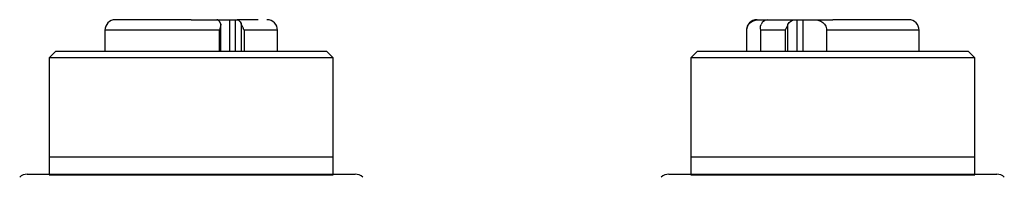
# Model space of a CAD drawing. Header units: inches. Extents: x 1.7 to 12.2, y 1.5 to 8.6.
# Tile 3 of 10: x 5.087 to 5.5473, y 6.1093 to 6.1829. Entities that reach past the tile are written whole.
import ezdxf

# ---------------------------------------------------------------- set-up
doc = ezdxf.new("R2010")
doc.units = ezdxf.units.IN
doc.header["$MEASUREMENT"] = 0

msp = doc.modelspace()

# ---------------------------------------------------------------- linework, layer by layer
at = {"color": 7, "linetype": 'Continuous', "lineweight": 25}
for p, q in [((5.17916, 6.18289), (5.18522, 6.18289)), ((5.18522, 6.18289), (5.18789, 6.18289)), ((5.18789, 6.18289), (5.18863, 6.18289)), ((5.43285, 6.18289), (5.43664, 6.18289)), ((5.44917, 6.18289), (5.45046, 6.18289)), ((5.45046, 6.18289), (5.45324, 6.18289)), ((5.45324, 6.18289), (5.45833, 6.18289)), ((5.18106, 6.16812), (5.18106, 6.1811)), ((5.12681, 6.17796), (5.12681, 6.16812)), ((5.20752, 6.16812), (5.20752, 6.17796)), ((5.42681, 6.17796), (5.42681, 6.16812)), ((5.42691, 6.16812), (5.42691, 6.17796)), ((5.43334, 6.17645), (5.43334, 6.16812)), ((5.44491, 6.17796), (5.4335, 6.17796)), ((5.46426, 6.17796), (5.46426, 6.16812)), ((5.50752, 6.16812), (5.50752, 6.17796)), ((5.10368, 6.16812), (5.10073, 6.16517)), ((5.10073, 6.16517), (5.10073, 6.11891)), ((5.2336, 6.16517), (5.10073, 6.16517)), ((5.23065, 6.16812), (5.10368, 6.16812)), ((5.2336, 6.16517), (5.23065, 6.16812)), ((5.2336, 6.11891), (5.2336, 6.16517)), ((5.40368, 6.16812), (5.40073, 6.16517)), ((5.40073, 6.16517), (5.40073, 6.11891)), ((5.5336, 6.16517), (5.40073, 6.16517)), ((5.53065, 6.16812), (5.40368, 6.16812)), ((5.5336, 6.16517), (5.53065, 6.16812)), ((5.5336, 6.11891), (5.5336, 6.16517)), ((5.10073, 6.11891), (5.2336, 6.11891)), ((5.40073, 6.11891), (5.5336, 6.11891)), ((5.10073, 6.11054), (5.2336, 6.11054)), ((5.40073, 6.11054), (5.5336, 6.11054))]:
    msp.add_line(p, q, dxfattribs=at)
at = {"color": 8, "linetype": 'Continuous', "lineweight": 25}
for p, q in [((5.18522, 6.16812), (5.18522, 6.18289)), ((5.18789, 6.16812), (5.18789, 6.18289)), ((5.45046, 6.16812), (5.45046, 6.18289)), ((5.45324, 6.16812), (5.45324, 6.18289)), ((5.19046, 6.1811), (5.19046, 6.16812)), ((5.44615, 6.16812), (5.44615, 6.18062)), ((5.1804, 6.17796), (5.12681, 6.17796)), ((5.1804, 6.16812), (5.1804, 6.17796)), ((5.20752, 6.17796), (5.19193, 6.17796)), ((5.19193, 6.17796), (5.19193, 6.16812)), ((5.42691, 6.17796), (5.42681, 6.17796)), ((5.4335, 6.16812), (5.4335, 6.17796)), ((5.44491, 6.17796), (5.44491, 6.16812)), ((5.50752, 6.17796), (5.46426, 6.17796))]:
    msp.add_line(p, q, dxfattribs=at)
at = {"color": 7, "linetype": 'Continuous', "lineweight": 25}
for centre, start, end in [((5.13173, 6.17796), 90, 180), ((5.2026, 6.17796), 0, 90), ((5.43173, 6.17796), 90, 180), ((5.5026, 6.17796), 0, 90), ((5.09046, 6.10587), 90, 135), ((5.24387, 6.10587), 45, 90), ((5.39046, 6.10587), 90, 135), ((5.54387, 6.10587), 45, 90)]:
    msp.add_arc(centre, 0.00492, start, end, dxfattribs=at)
for points in [[(5.16716, 6.18289), (5.14761, 6.18289), (5.13173, 6.18289), (5.13173, 6.18289)], [(5.18094, 6.1811), (5.18049, 6.18223), (5.17981, 6.18289), (5.17911, 6.18289)], [(5.18863, 6.18289), (5.18933, 6.18289), (5.19001, 6.18223), (5.19046, 6.1811)], [(5.43664, 6.18289), (5.43544, 6.18289), (5.43428, 6.18203), (5.43362, 6.18062)], [(5.44615, 6.18062), (5.44681, 6.18203), (5.44797, 6.18289), (5.44917, 6.18289)], [(5.18094, 6.1811), (5.18103, 6.18088), (5.18106, 6.18065), (5.18106, 6.18041)], [(5.43334, 6.17921), (5.43334, 6.17969), (5.43341, 6.18016), (5.43362, 6.18062)], [(5.4335, 6.17796), (5.43339, 6.17838), (5.43334, 6.17879), (5.43334, 6.17921)]]:
    msp.add_open_spline(points, degree=3, dxfattribs=at)
for points, knots in [([(5.16716, 6.18289), (5.16775, 6.18289), (5.16891, 6.18289), (5.17065, 6.18289), (5.17238, 6.18289), (5.17408, 6.18289), (5.17578, 6.18289), (5.17746, 6.18289), (5.17856, 6.18289), (5.17911, 6.18289)], [0, 0, 0, 0, 0.143727, 0.286586, 0.42892, 0.57108, 0.713414, 0.856273, 1, 1, 1, 1]), ([(5.19846, 6.18289), (5.19764, 6.18289), (5.19539, 6.18289), (5.19125, 6.18289), (5.18863, 6.18289)], [0, 0, 0, 0, 0.368124, 1, 1, 1, 1]), ([(5.42691, 6.17796), (5.42691, 6.17887), (5.4272, 6.17973), (5.42804, 6.18107), (5.42858, 6.18156), (5.42973, 6.18229), (5.43035, 6.18253), (5.43159, 6.18282), (5.43222, 6.18289), (5.43285, 6.18289)], [0, 0, 0, 0, 0.25, 0.25, 0.5, 0.5, 0.75, 0.75, 1, 1, 1, 1]), ([(5.43664, 6.18289), (5.43695, 6.18289), (5.43757, 6.18289), (5.4386, 6.18289), (5.43969, 6.18289), (5.44086, 6.18289), (5.44237, 6.18289), (5.44428, 6.18289), (5.44663, 6.18289), (5.44832, 6.18289), (5.44917, 6.18289)], [0, 0, 0, 0, 0.100218, 0.200075, 0.299827, 0.399732, 0.500046, 0.666829, 0.833084, 1, 1, 1, 1]), ([(5.45833, 6.18289), (5.45896, 6.18289), (5.45958, 6.18282), (5.46081, 6.18253), (5.46142, 6.1823), (5.46259, 6.18157), (5.46313, 6.18107), (5.46398, 6.17974), (5.46426, 6.17887), (5.46426, 6.17796)], [0, 0, 0, 0, 0.25, 0.25, 0.5, 0.5, 0.75, 0.75, 1, 1, 1, 1]), ([(5.45833, 6.18289), (5.45891, 6.18289), (5.46007, 6.18289), (5.46182, 6.18289), (5.46359, 6.18289), (5.46537, 6.18289), (5.46657, 6.18289), (5.46716, 6.18289)], [0, 0, 0, 0, 0.200511, 0.400256, 0.599744, 0.799489, 1, 1, 1, 1]), ([(5.5026, 6.18289), (5.5026, 6.18289), (5.49886, 6.18289), (5.48557, 6.18289), (5.47656, 6.18289), (5.46716, 6.18289)], [0, 0, 0, 0, 0.5, 0.5, 1, 1, 1, 1]), ([(5.1804, 6.17796), (5.1805, 6.17821), (5.18067, 6.17863), (5.18088, 6.17926), (5.18103, 6.17984), (5.18105, 6.18023), (5.18106, 6.18041)], [0, 0, 0, 0, 0.294514, 0.501281, 0.772683, 1, 1, 1, 1]), ([(5.19193, 6.17796), (5.19185, 6.17816), (5.19172, 6.17851), (5.19151, 6.17897), (5.19126, 6.17949), (5.19098, 6.18004), (5.19067, 6.18063), (5.19052, 6.18096), (5.19046, 6.1811)], [0, 0, 0, 0, 0.177254, 0.320709, 0.430366, 0.654593, 0.844112, 1, 1, 1, 1]), ([(5.44615, 6.18062), (5.44608, 6.18047), (5.44593, 6.18014), (5.44563, 6.17955), (5.44526, 6.17881), (5.44503, 6.17826), (5.44491, 6.17796)], [0, 0, 0, 0, 0.171183, 0.394704, 0.670919, 1, 1, 1, 1]), ([(5.10073, 6.11891), (5.10073, 6.11891), (5.10073, 6.11809), (5.10073, 6.11589), (5.10073, 6.11499), (5.10073, 6.11294), (5.10073, 6.11179), (5.10073, 6.11054)], [0, 0, 0, 0, 0.5, 0.5, 0.75, 0.75, 1, 1, 1, 1]), ([(5.2336, 6.11054), (5.2336, 6.11304), (5.2336, 6.11513), (5.2336, 6.11733), (5.2336, 6.11791), (5.2336, 6.1187), (5.2336, 6.11891), (5.2336, 6.11891)], [0, 0, 0, 0, 0.5, 0.5, 0.75, 0.75, 1, 1, 1, 1]), ([(5.40073, 6.11891), (5.40073, 6.11891), (5.40073, 6.11809), (5.40073, 6.11589), (5.40073, 6.11499), (5.40073, 6.11294), (5.40073, 6.11179), (5.40073, 6.11054)], [0, 0, 0, 0, 0.5, 0.5, 0.75, 0.75, 1, 1, 1, 1]), ([(5.5336, 6.11054), (5.5336, 6.11304), (5.5336, 6.11513), (5.5336, 6.11733), (5.5336, 6.11791), (5.5336, 6.1187), (5.5336, 6.11891), (5.5336, 6.11891)], [0, 0, 0, 0, 0.5, 0.5, 0.75, 0.75, 1, 1, 1, 1]), ([(5.09046, 6.11079), (5.09047, 6.11079), (5.09049, 6.11079), (5.09065, 6.11079), (5.09091, 6.11079), (5.09126, 6.11079), (5.09198, 6.11079), (5.09333, 6.11079), (5.09577, 6.11079), (5.09894, 6.11079), (5.10421, 6.11079), (5.11254, 6.11079), (5.1228, 6.11079), (5.13182, 6.11079), (5.13879, 6.11079), (5.14593, 6.11079), (5.15229, 6.11079), (5.15782, 6.11079), (5.16248, 6.11079), (5.1656, 6.11079), (5.16716, 6.11079)], [0, 0, 0, 0, 0.02333, 0.046621, 0.069903, 0.093207, 0.116565, 0.178307, 0.240092, 0.304408, 0.368768, 0.500006, 0.631244, 0.69556, 0.759919, 0.821661, 0.883446, 0.922312, 0.961115, 1, 1, 1, 1]), ([(5.16716, 6.11079), (5.1681, 6.11079), (5.16997, 6.11079), (5.17277, 6.11079), (5.17557, 6.11079), (5.17835, 6.11079), (5.18264, 6.11079), (5.18839, 6.11079), (5.19554, 6.11079), (5.20251, 6.11079), (5.21153, 6.11079), (5.22179, 6.11079), (5.23012, 6.11079), (5.23539, 6.11079), (5.23856, 6.11079), (5.241, 6.11079), (5.24249, 6.11079), (5.24334, 6.11079), (5.24378, 6.11079), (5.24384, 6.11079), (5.24387, 6.11079)], [0, 0, 0, 0, 0.023337, 0.046631, 0.069913, 0.093214, 0.116565, 0.178307, 0.240092, 0.304408, 0.368768, 0.500006, 0.631244, 0.69556, 0.759919, 0.821661, 0.883447, 0.922303, 0.961105, 1, 1, 1, 1]), ([(5.39046, 6.11079), (5.39047, 6.11079), (5.39049, 6.11079), (5.39065, 6.11079), (5.39091, 6.11079), (5.39126, 6.11079), (5.39198, 6.11079), (5.39333, 6.11079), (5.39577, 6.11079), (5.39894, 6.11079), (5.40421, 6.11079), (5.41254, 6.11079), (5.4228, 6.11079), (5.43182, 6.11079), (5.43879, 6.11079), (5.44593, 6.11079), (5.45229, 6.11079), (5.45782, 6.11079), (5.46248, 6.11079), (5.4656, 6.11079), (5.46716, 6.11079)], [0, 0, 0, 0, 0.02333, 0.046621, 0.069903, 0.093207, 0.116565, 0.178307, 0.240092, 0.304408, 0.368768, 0.500006, 0.631244, 0.69556, 0.759919, 0.821661, 0.883446, 0.922312, 0.961115, 1, 1, 1, 1]), ([(5.46716, 6.11079), (5.4681, 6.11079), (5.46997, 6.11079), (5.47277, 6.11079), (5.47557, 6.11079), (5.47835, 6.11079), (5.48264, 6.11079), (5.48839, 6.11079), (5.49554, 6.11079), (5.50251, 6.11079), (5.51153, 6.11079), (5.52179, 6.11079), (5.53012, 6.11079), (5.53539, 6.11079), (5.53856, 6.11079), (5.541, 6.11079), (5.54249, 6.11079), (5.54334, 6.11079), (5.54378, 6.11079), (5.54384, 6.11079), (5.54387, 6.11079)], [0, 0, 0, 0, 0.023337, 0.046631, 0.069913, 0.093214, 0.116565, 0.178307, 0.240092, 0.304408, 0.368768, 0.500006, 0.631244, 0.69556, 0.759919, 0.821661, 0.883447, 0.922303, 0.961105, 1, 1, 1, 1])]:
    msp.add_open_spline(points, degree=3, knots=knots, dxfattribs=at)

doc.saveas('drawing.dxf')
